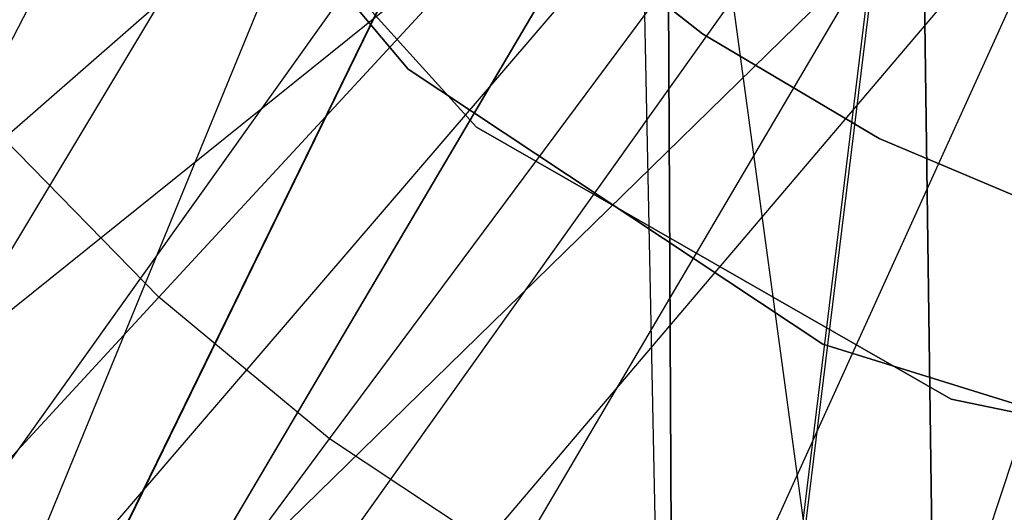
# Model space of a CAD drawing. Extents: x 0.1 to 16.1, y -3 to 3.
# Tile 21 of 65: x 7.636 to 7.917, y -0.5 to -0.359. Entities that reach past the tile are written whole.
import ezdxf

# ---------------------------------------------------------------- set-up
doc = ezdxf.new("R2010")
doc.units = 0
doc.header["$LTSCALE"] = 2.54
doc.layers.get('0').update_dxf_attribs({"color": 13, "linetype": 'CONTINUOUS'})

# ---------------------------------------------------------------- blocks, each defined once
blk = doc.blocks.new('DROPS_WOOD_D_PM_STL')
at = {"color": 0}
for p, q in [((7.40821, -0.8, 32.39413), (7.7875, -0.06666, 32.36353)), ((7.40821, -0.8, 32.39413), (7.7875, -0.06666, 32.36353)), ((7.5214, -0.8, 20.89945), (7.80284, -0.11481, 20.86558)), ((7.5214, -0.8, 20.89945), (7.80284, -0.11481, 20.86558)), ((7.82359, -0.79636, 16.3479), (7.80971, -0.12653, 16.3487)), ((7.82359, -0.79636, 16.3479), (7.80971, -0.12653, 16.3487)), ((7.80971, -0.13017, 32.36249), (7.40821, -0.8, 32.39413)), ((7.80971, -0.13017, 32.36249), (7.40821, -0.8, 32.39413)), ((7.80971, -0.13271, 28.33499), (7.90054, -0.80255, 28.33976)), ((7.80971, -0.13271, 28.33499), (7.90054, -0.80255, 28.33976)), ((7.82359, -0.79636, 16.3479), (7.8203, -0.14656, 16.34834)), ((7.82359, -0.79636, 16.3479), (7.8203, -0.14656, 16.34834)), ((7.82359, -0.80461, 32.33968), (7.8203, -0.1548, 32.3399)), ((7.82359, -0.80461, 32.33968), (7.8203, -0.1548, 32.3399)), ((7.83047, -0.16654, 20.86349), (7.5214, -0.8, 20.89945)), ((7.83047, -0.16654, 20.86349), (7.5214, -0.8, 20.89945)), ((7.83061, -0.16674, 27.84569), (7.5214, -0.8, 27.80972)), ((7.83061, -0.16674, 27.84569), (7.5214, -0.8, 27.80972)), ((7.84545, -0.18705, 32.36099), (7.40821, -0.8, 32.39413)), ((7.84545, -0.18705, 32.36099), (7.40821, -0.8, 32.39413)), ((7.63123, -0.39268, 2.22278), (7.85494, -0.19693, 2.19005)), ((7.63123, -0.39268, 2.22278), (7.85494, -0.19693, 2.19005)), ((7.86787, -0.21213, 20.86102), (7.5214, -0.8, 20.89945)), ((7.86787, -0.21213, 20.86102), (7.5214, -0.8, 20.89945)), ((7.5214, -0.8, 27.80972), (7.86787, -0.21213, 27.84815)), ((7.5214, -0.8, 27.80972), (7.86787, -0.21213, 27.84815)), ((7.67551, -0.43816, 2.22278), (7.87715, -0.21974, 2.19005)), ((7.67551, -0.43816, 2.22278), (7.87715, -0.21974, 2.19005)), ((7.89295, -0.23298, 20.34845), (7.18992, -0.79848, 20.44408)), ((7.89295, -0.23298, 20.34845), (7.18992, -0.79848, 20.44408)), ((7.89295, -0.23091, 16.34626), (7.82359, -0.79636, 16.3479)), ((7.89295, -0.23091, 16.34626), (7.82359, -0.79636, 16.3479)), ((7.90054, -0.79843, 20.34781), (7.89295, -0.23298, 20.34845)), ((7.90054, -0.79843, 20.34781), (7.89295, -0.23298, 20.34845)), ((7.89295, -0.23455, 32.35932), (7.40821, -0.8, 32.39413)), ((7.89295, -0.23455, 32.35932), (7.40821, -0.8, 32.39413)), ((7.82359, -0.80461, 32.33968), (7.89295, -0.23916, 32.34189)), ((7.82359, -0.80461, 32.33968), (7.89295, -0.23916, 32.34189)), ((7.89295, -0.2371, 28.3397), (7.90054, -0.80255, 28.33976)), ((7.89295, -0.2371, 28.3397), (7.90054, -0.80255, 28.33976)), ((7.72437, -0.47867, 2.22278), (7.90165, -0.24006, 2.19005)), ((7.72437, -0.47867, 2.22278), (7.90165, -0.24006, 2.19005)), ((7.91324, -0.24938, 20.85856), (7.5214, -0.8, 20.89945)), ((7.91324, -0.24938, 20.85856), (7.5214, -0.8, 20.89945)), ((7.91325, -0.24939, 27.85061), (7.5214, -0.8, 27.80972)), ((7.91325, -0.24939, 27.85061), (7.5214, -0.8, 27.80972)), ((7.77727, -0.51376, 2.22278), (7.92818, -0.25765, 2.19005)), ((7.77727, -0.51376, 2.22278), (7.92818, -0.25765, 2.19005)), ((7.65531, -0.26389, 213.39407), (7.74686, -0.37285, 213.39407)), ((7.74686, -0.37285, 213.47407), (7.65531, -0.26389, 213.47407)), ((7.74686, -0.37285, 213.47407), (7.65531, -0.26389, 213.47407)), ((7.65531, -0.26389, 213.39407), (7.74686, -0.37285, 213.39407)), ((7.94993, -0.27034, 32.35781), (7.40821, -0.8, 32.39413)), ((7.94993, -0.27034, 32.35781), (7.40821, -0.8, 32.39413)), ((7.83359, -0.54303, 2.22278), (7.95643, -0.27233, 2.19005)), ((7.83359, -0.54303, 2.22278), (7.95643, -0.27233, 2.19005)), ((7.76641, -0.38944, 16.033), (7.66142, -0.27347, 16.033)), ((7.66142, -0.27347, 15.973), (7.76641, -0.38944, 15.973)), ((7.76641, -0.38944, 16.033), (7.66142, -0.27347, 16.033)), ((7.66142, -0.27347, 15.973), (7.76641, -0.38944, 15.973)), ((7.96519, -0.27716, 27.8527), (7.5214, -0.8, 27.80972)), ((7.96519, -0.27716, 27.8527), (7.5214, -0.8, 27.80972)), ((7.89271, -0.56615, 2.22278), (7.98607, -0.28392, 2.19005)), ((7.89271, -0.56615, 2.22278), (7.98607, -0.28392, 2.19005)), ((7.78485, -0.32633, 28.35251), (7.83098, -0.36275, 28.35251)), ((7.83098, -0.36275, 27.85251), (7.78485, -0.32633, 27.85251)), ((7.78485, -0.32633, 28.35251), (7.83098, -0.36275, 28.35251)), ((7.83098, -0.36275, 27.85251), (7.78485, -0.32633, 27.85251)), ((7.78485, -0.32633, 20.86645), (7.83098, -0.36275, 20.86645)), ((7.83098, -0.36275, 20.36645), (7.78485, -0.32633, 20.36645)), ((7.78485, -0.32633, 20.86645), (7.83098, -0.36275, 20.86645)), ((7.83098, -0.36275, 20.36645), (7.78485, -0.32633, 20.36645)), ((7.83098, -0.36275, 28.35251), (7.88156, -0.39271, 28.35251)), ((7.88156, -0.39271, 27.85251), (7.83098, -0.36275, 27.85251)), ((7.83098, -0.36275, 28.35251), (7.88156, -0.39271, 28.35251)), ((7.83098, -0.36275, 28.35251), (7.83098, -0.36275, 27.85251)), ((7.88156, -0.39271, 27.85251), (7.83098, -0.36275, 27.85251)), ((7.83098, -0.36275, 28.35251), (7.83098, -0.36275, 27.85251)), ((7.83098, -0.36275, 20.86645), (7.88156, -0.39271, 20.86645)), ((7.88156, -0.39271, 20.36645), (7.83098, -0.36275, 20.36645)), ((7.83098, -0.36275, 20.86645), (7.88156, -0.39271, 20.86645)), ((7.83098, -0.36275, 20.86645), (7.83098, -0.36275, 20.36645)), ((7.88156, -0.39271, 20.36645), (7.83098, -0.36275, 20.36645)), ((7.83098, -0.36275, 20.86645), (7.83098, -0.36275, 20.36645)), ((7.74686, -0.37285, 213.39407), (7.74686, -0.37285, 213.47407)), ((7.74686, -0.37285, 213.39407), (7.8654, -0.45161, 213.39407)), ((7.8654, -0.45161, 213.47407), (7.74686, -0.37285, 213.47407)), ((7.74686, -0.37285, 213.39407), (7.74686, -0.37285, 213.47407)), ((7.8654, -0.45161, 213.47407), (7.74686, -0.37285, 213.47407)), ((7.74686, -0.37285, 213.39407), (7.8654, -0.45161, 213.39407)), ((7.9021, -0.46728, 16.033), (7.76641, -0.38944, 16.033)), ((7.76641, -0.38944, 15.973), (7.9021, -0.46728, 15.973)), ((7.76641, -0.38944, 16.033), (7.76641, -0.38944, 15.973)), ((7.76641, -0.38944, 16.033), (7.76641, -0.38944, 15.973)), ((7.9021, -0.46728, 16.033), (7.76641, -0.38944, 16.033)), ((7.76641, -0.38944, 15.973), (7.9021, -0.46728, 15.973)), ((7.67551, -0.43816, 2.22278), (7.63123, -0.39268, 2.22278)), ((7.67551, -0.43816, 2.22278), (7.63123, -0.39268, 2.22278)), ((7.88156, -0.39271, 28.35251), (7.93567, -0.41565, 28.35251)), ((7.93567, -0.41565, 27.85251), (7.88156, -0.39271, 27.85251)), ((7.88156, -0.39271, 28.35251), (7.93567, -0.41565, 28.35251)), ((7.88156, -0.39271, 28.35251), (7.88156, -0.39271, 27.85251)), ((7.93567, -0.41565, 27.85251), (7.88156, -0.39271, 27.85251)), ((7.88156, -0.39271, 28.35251), (7.88156, -0.39271, 27.85251)), ((7.88156, -0.39271, 20.86645), (7.93567, -0.41565, 20.86645)), ((7.93567, -0.41565, 20.36645), (7.88156, -0.39271, 20.36645)), ((7.88156, -0.39271, 20.86645), (7.93567, -0.41565, 20.86645)), ((7.88156, -0.39271, 20.86645), (7.88156, -0.39271, 20.36645)), ((7.93567, -0.41565, 20.36645), (7.88156, -0.39271, 20.36645)), ((7.88156, -0.39271, 20.86645), (7.88156, -0.39271, 20.36645)), ((7.47724, -0.65294, 2.286), (7.67551, -0.43816, 2.22278)), ((7.47724, -0.65294, 2.286), (7.67551, -0.43816, 2.22278)), ((7.72437, -0.47867, 2.22278), (7.67551, -0.43816, 2.22278)), ((7.72437, -0.47867, 2.22278), (7.67551, -0.43816, 2.22278)), ((7.8654, -0.45161, 213.39407), (7.8654, -0.45161, 213.47407)), ((7.8654, -0.45161, 213.39407), (8.00133, -0.49377, 213.39407)), ((8.00133, -0.49377, 213.47407), (7.8654, -0.45161, 213.47407)), ((7.8654, -0.45161, 213.39407), (7.8654, -0.45161, 213.47407)), ((8.00133, -0.49377, 213.47407), (7.8654, -0.45161, 213.47407)), ((7.8654, -0.45161, 213.39407), (8.00133, -0.49377, 213.39407)), ((8.05521, -0.49938, 16.033), (7.9021, -0.46728, 16.033)), ((7.9021, -0.46728, 15.973), (8.05521, -0.49938, 15.973)), ((7.9021, -0.46728, 16.033), (7.9021, -0.46728, 15.973)), ((7.9021, -0.46728, 16.033), (7.9021, -0.46728, 15.973)), ((8.05521, -0.49938, 16.033), (7.9021, -0.46728, 16.033)), ((7.9021, -0.46728, 15.973), (8.05521, -0.49938, 15.973)), ((7.55005, -0.71331, 2.286), (7.72437, -0.47867, 2.22278)), ((7.55005, -0.71331, 2.286), (7.72437, -0.47867, 2.22278)), ((7.77727, -0.51376, 2.22278), (7.72437, -0.47867, 2.22278)), ((7.77727, -0.51376, 2.22278), (7.72437, -0.47867, 2.22278))]:
    blk.add_line(p, q, dxfattribs=at)

msp = doc.modelspace()

# ---------------------------------------------------------------- block references
at = {"color": 250}
msp.add_blockref('DROPS_WOOD_D_PM_STL', (0, 0), dxfattribs=at)

doc.saveas('drawing.dxf')
